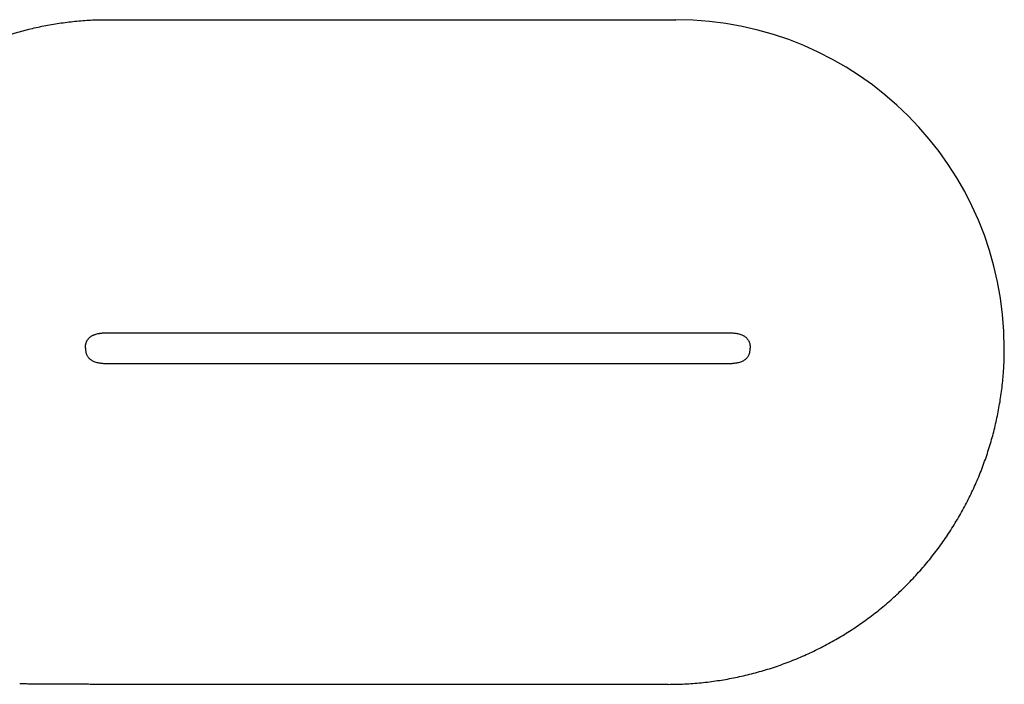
# Model space of a CAD drawing. Header units: millimetres. Extents: x 8 to 839, y 12 to 1644.
# Tile 6 of 19: x 435 to 564, y 736 to 823. Entities that reach past the tile are written whole.
import ezdxf

# ---------------------------------------------------------------- set-up
doc = ezdxf.new("R2010")
doc.units = ezdxf.units.MM

msp = doc.modelspace()

# ---------------------------------------------------------------- linework, layer by layer
at = {"color": 7, "linetype": 'Continuous', "lineweight": 30}
for p, q in [((446.63, 823.47), (521.14, 823.47)), ((446.63, 782.48), (528.13, 782.48)), ((446.63, 778.48), (528.13, 778.48)), ((520.13, 736.48), (446.63, 736.48))]:
    msp.add_line(p, q, dxfattribs=at)
msp.add_arc((521.14, 780.48), 42.99, 0, 90, dxfattribs=at)
for points, knots in [([(434.12, 821.56), (434.27, 821.6), (434.72, 821.75), (435.5, 821.97), (436.46, 822.22), (437.44, 822.45), (438.43, 822.66), (439.44, 822.85), (440.45, 823.01), (441.48, 823.16), (442.5, 823.27), (443.53, 823.36), (444.56, 823.43), (445.59, 823.47), (446.28, 823.47), (446.63, 823.47)], [0, 0, 0, 0, 0.0355262, 0.113387, 0.1915736, 0.2700867, 0.3503656, 0.4309911, 0.5119704, 0.5933129, 0.6750304, 0.7556676, 0.8366959, 0.9181332, 1, 1, 1, 1]), ([(444.26, 781.71), (444.26, 781.71), (444.3, 781.76), (444.4, 781.86), (444.54, 781.98), (444.7, 782.09), (444.89, 782.19), (445.11, 782.28), (445.36, 782.35), (445.62, 782.41), (445.87, 782.45), (446.13, 782.47), (446.38, 782.48), (446.55, 782.48), (446.63, 782.48)], [0, 0, 0, 0, 0.004293, 0.079674, 0.154291, 0.228884, 0.303929, 0.403647, 0.504561, 0.606202, 0.707747, 0.808106, 0.905998, 1, 1, 1, 1]), ([(444.73, 782.1), (444.76, 782.12), (444.86, 782.17), (445.04, 782.25), (445.26, 782.33), (445.49, 782.38), (445.74, 782.43), (446.03, 782.46), (446.33, 782.48), (446.53, 782.48), (446.63, 782.48)], [0, 0, 0, 0, 0.056829, 0.174767, 0.29396, 0.414156, 0.534737, 0.694511, 0.850654, 1, 1, 1, 1]), ([(528.13, 782.48), (528.21, 782.48), (528.37, 782.48), (528.62, 782.47), (528.88, 782.45), (529.14, 782.41), (529.39, 782.35), (529.64, 782.28), (529.86, 782.19), (530.05, 782.09), (530.21, 781.98), (530.36, 781.86), (530.49, 781.71), (530.6, 781.56), (530.69, 781.41), (530.75, 781.25), (530.81, 781.08), (530.85, 780.9), (530.87, 780.7), (530.88, 780.56), (530.88, 780.48)], [0, 0, 0, 0, 0.06248, 0.127547, 0.194255, 0.261747, 0.329299, 0.396362, 0.462628, 0.512355, 0.561785, 0.611238, 0.661205, 0.712348, 0.754318, 0.798006, 0.843906, 0.89253, 0.944392, 1, 1, 1, 1]), ([(443.88, 780.48), (443.88, 780.54), (443.88, 780.64), (443.89, 780.8), (443.92, 780.94), (443.95, 781.1), (444, 781.25), (444.05, 781.37), (444.08, 781.44), (444.09, 781.45)], [0, 0, 0, 0, 0.164117, 0.31886, 0.464473, 0.602963, 0.780426, 0.950676, 1, 1, 1, 1]), ([(443.91, 780.91), (443.92, 780.97), (443.94, 781.05), (443.96, 781.12), (443.97, 781.14)], [0, 0, 0, 0, 0.7485727, 1, 1, 1, 1]), ([(443.97, 781.14), (443.98, 781.18), (444.01, 781.27), (444.07, 781.41), (444.14, 781.55), (444.21, 781.65), (444.25, 781.7), (444.26, 781.71)], [0, 0, 0, 0, 0.180663, 0.444921, 0.698665, 0.945066, 1, 1, 1, 1]), ([(443.88, 780.48), (443.88, 780.41), (443.88, 780.27), (443.91, 780.07), (443.95, 779.89), (444, 779.71), (444.07, 779.56), (444.15, 779.4), (444.26, 779.25), (444.4, 779.11), (444.54, 778.99), (444.7, 778.88), (444.89, 778.78), (445.11, 778.69), (445.36, 778.61), (445.62, 778.56), (445.87, 778.52), (446.13, 778.5), (446.38, 778.49), (446.55, 778.48), (446.63, 778.48)], [0, 0, 0, 0, 0.055743, 0.107723, 0.15645, 0.202444, 0.246219, 0.288275, 0.339452, 0.389459, 0.43896, 0.488444, 0.538229, 0.604382, 0.671327, 0.738756, 0.806121, 0.872698, 0.937639, 1, 1, 1, 1]), ([(520.13, 736.48), (520.49, 736.49), (521.21, 736.49), (522.29, 736.53), (523.38, 736.6), (524.46, 736.69), (525.53, 736.81), (526.59, 736.96), (527.64, 737.13), (528.68, 737.32), (529.73, 737.54), (530.78, 737.79), (531.83, 738.07), (532.88, 738.37), (533.91, 738.69), (534.94, 739.05), (535.96, 739.43), (536.97, 739.83), (537.96, 740.26), (538.95, 740.71), (539.92, 741.18), (540.88, 741.68), (541.83, 742.2), (542.75, 742.74), (543.66, 743.3), (544.55, 743.88), (545.44, 744.49), (546.31, 745.12), (547.18, 745.77), (548.02, 746.45), (548.86, 747.15), (549.67, 747.87), (550.47, 748.61), (551.24, 749.37), (552, 750.14), (552.74, 750.94), (553.45, 751.75), (554.15, 752.58), (554.83, 753.42), (555.47, 754.27), (556.1, 755.14), (556.7, 756.01), (557.28, 756.91), (557.85, 757.83), (558.4, 758.77), (558.92, 759.72), (559.42, 760.68), (559.9, 761.66), (560.35, 762.65), (560.78, 763.64), (561.18, 764.65), (561.56, 765.67), (561.91, 766.69), (562.24, 767.72), (562.54, 768.76), (562.81, 769.8), (563.06, 770.83), (563.28, 771.87), (563.48, 772.93), (563.65, 773.99), (563.8, 775.07), (563.92, 776.15), (564.01, 777.23), (564.08, 778.31), (564.12, 779.4), (564.12, 780.12), (564.13, 780.48)], [0, 0, 0, 0, 0.01568, 0.03136, 0.04704, 0.06272, 0.0784, 0.0938, 0.1092, 0.1246, 0.14, 0.155714, 0.171429, 0.187143, 0.202857, 0.218571, 0.234286, 0.25, 0.26568, 0.28136, 0.29704, 0.31272, 0.3284, 0.3438, 0.3592, 0.3746, 0.39, 0.405714, 0.421429, 0.437143, 0.452857, 0.468571, 0.484286, 0.5, 0.51568, 0.53136, 0.54704, 0.56272, 0.5784, 0.5938, 0.6092, 0.6246, 0.64, 0.655714, 0.671429, 0.687143, 0.702857, 0.718571, 0.734286, 0.75, 0.76568, 0.78136, 0.79704, 0.81272, 0.8284, 0.8438, 0.8592, 0.8746, 0.89, 0.905714, 0.921429, 0.937143, 0.952857, 0.968571, 0.984286, 1, 1, 1, 1]), ([(528.13, 778.48), (528.21, 778.48), (528.37, 778.49), (528.62, 778.5), (528.88, 778.52), (529.14, 778.56), (529.39, 778.62), (529.64, 778.69), (529.86, 778.78), (530.05, 778.88), (530.21, 778.99), (530.36, 779.11), (530.49, 779.25), (530.6, 779.4), (530.69, 779.56), (530.75, 779.72), (530.81, 779.89), (530.85, 780.07), (530.87, 780.27), (530.88, 780.41), (530.88, 780.48)], [0, 0, 0, 0, 0.06248, 0.127547, 0.194255, 0.261747, 0.329299, 0.396362, 0.462628, 0.512355, 0.561785, 0.611238, 0.661205, 0.712348, 0.754318, 0.798006, 0.843906, 0.89253, 0.944392, 1, 1, 1, 1]), ([(446.63, 736.48), (446.36, 736.48), (445.83, 736.48), (445.05, 736.48), (444.3, 736.48), (443.56, 736.49), (442.84, 736.49), (442.01, 736.49), (441.06, 736.49), (439.99, 736.5), (439.03, 736.5), (438.15, 736.51), (437.35, 736.51), (436.55, 736.52), (435.86, 736.53), (435.43, 736.54), (435.28, 736.54)], [0, 0, 0, 0, 0.070692, 0.139181, 0.205722, 0.270553, 0.333895, 0.395955, 0.491358, 0.584813, 0.677041, 0.747246, 0.817466, 0.887978, 0.959006, 1, 1, 1, 1])]:
    msp.add_open_spline(points, degree=3, knots=knots, dxfattribs=at)

doc.saveas('drawing.dxf')
